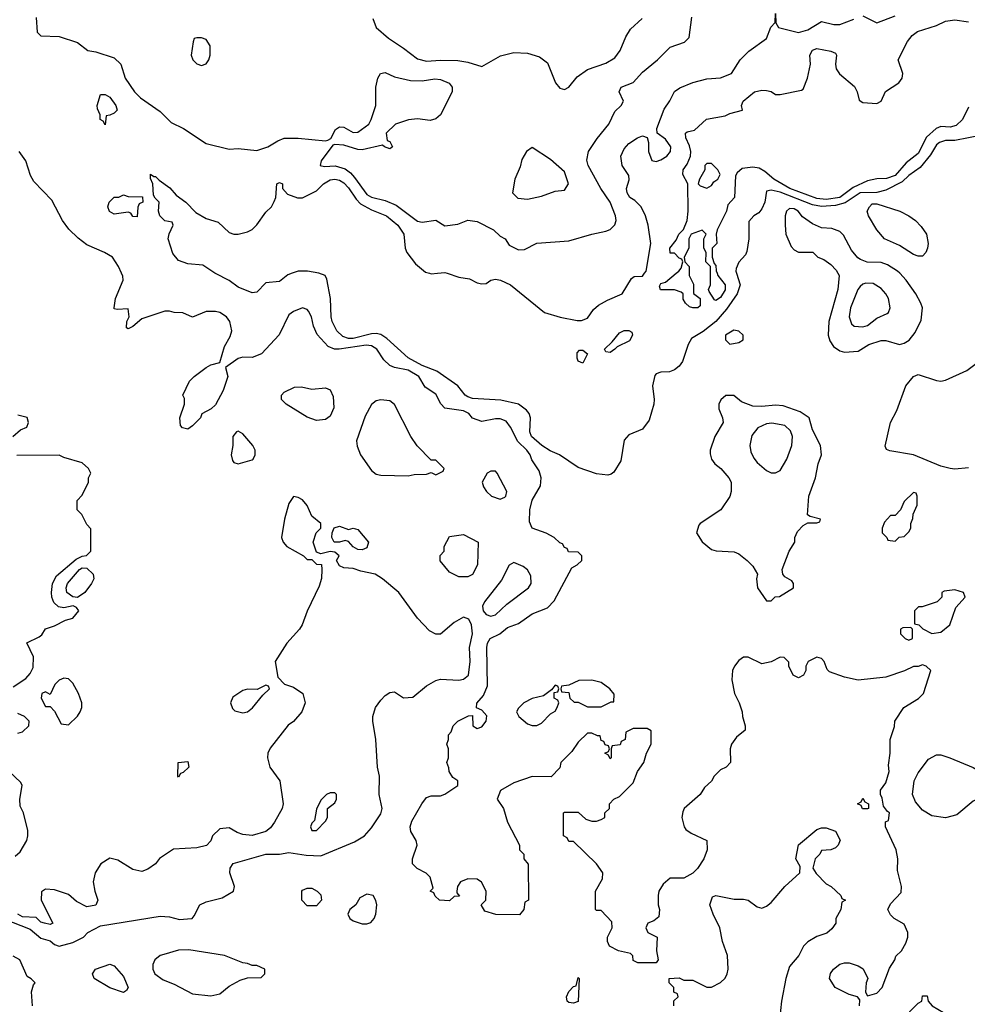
# Model space of a CAD drawing. Header units: inches. Extents: x 2380053 to 2584298, y 380219 to 546618.
# Tile 194 of 256: x 2455398 to 2459525, y 476817 to 481104. Entities that reach past the tile are written whole.
import ezdxf

# ---------------------------------------------------------------- set-up
doc = ezdxf.new("R2010")
doc.units = ezdxf.units.IN
doc.header["$MEASUREMENT"] = 0
doc.layers.add('C4457', color=7, linetype='Continuous')
doc.layers.add('C4458', color=7, linetype='Continuous')

msp = doc.modelspace()

# ---------------------------------------------------------------- linework, layer by layer
at = {"layer": 'C4457', "color": 2}
for points, elevation in [([(2459055.3, 476810), (2459056.4, 476836.4), (2459046, 476850), (2459010, 476859), (2458948.7, 476890), (2458924, 476930), (2458929.3, 476950.7), (2458942, 476970), (2458970, 476991.3), (2458990, 476998), (2459010, 476998), (2459050, 476984.7), (2459071.1, 476971.1), (2459091.3, 476930), (2459084.7, 476910), (2459082, 476870), (2459090, 476854), (2459130, 476866), (2459154, 476890), (2459185.6, 476974.4), (2459208.7, 477010), (2459214, 477026), (2459238, 477050), (2459256.4, 477083.6), (2459266, 477110), (2459266, 477130), (2459250, 477166), (2459206, 477190), (2459190, 477206), (2459178, 477230), (2459190, 477254), (2459236.4, 477303.6), (2459238, 477330), (2459220.2, 477400.2), (2459222, 477450), (2459215.3, 477490), (2459168, 477590), (2459168.4, 477611.6), (2459182, 477618), (2459186, 477650), (2459176.4, 477656.4), (2459160.4, 477680.4), (2459154.6, 477714.6), (2459146, 477730), (2459146, 477750), (2459170, 477782), (2459184, 477830), (2459181.2, 477858.8), (2459188.7, 477910), (2459188.7, 477970), (2459207.3, 478027.3), (2459208.7, 478050), (2459248, 478110), (2459311.9, 478148.1), (2459333.2, 478170), (2459366, 478270), (2459346, 478290), (2459330, 478295.3), (2459310, 478288), (2459290, 478288), (2459251.1, 478268.9), (2459170, 478242), (2459050, 478228.7), (2458990, 478242), (2458924.7, 478264.7), (2458914.6, 478274.6), (2458902, 478310), (2458890, 478322), (2458870, 478328.7), (2458832, 478310), (2458822, 478290), (2458822, 478270), (2458811.3, 478250), (2458790, 478238), (2458766, 478250), (2458748, 478290), (2458747.3, 478307.3), (2458727.3, 478327.3), (2458710, 478328), (2458671.1, 478308.9), (2458630, 478299), (2458570, 478329), (2458550, 478329), (2458530, 478314), (2458510.8, 478290), (2458502.8, 478270), (2458498.8, 478230), (2458511, 478170), (2458531.3, 478130), (2458544.7, 478090), (2458546, 478070), (2458558, 478030), (2458558, 478010), (2458519.9, 477980.1), (2458497.3, 477950), (2458491.3, 477930), (2458494, 477870), (2458474, 477850), (2458450, 477838), (2458422, 477810), (2458410, 477788), (2458379.6, 477760.4), (2458362, 477730), (2458292, 477670), (2458285.4, 477654.6), (2458281, 477630), (2458291, 477590), (2458298.8, 477578.8), (2458322, 477562), (2458390.7, 477530.7), (2458391.3, 477490), (2458378, 477450), (2458350, 477408), (2458330, 477388), (2458290, 477366), (2458230, 477366), (2458199.6, 477340.4), (2458182, 477310), (2458178, 477290), (2458178, 477250), (2458184.7, 477230), (2458182, 477198), (2458159.8, 477180.2), (2458134, 477170), (2458124.7, 477150), (2458134, 477130), (2458174, 477110), (2458171.3, 477050), (2458178, 477010), (2458170, 476998), (2458090, 476998), (2458070, 477008), (2458068, 477028), (2458058, 477038), (2458006, 477050), (2457966, 477070), (2457958, 477090), (2457958, 477110), (2457978, 477150), (2457976.4, 477176.4), (2457930, 477226), (2457910, 477226), (2457906, 477230), (2457906, 477310), (2457936.4, 477363.6), (2457938, 477390), (2457910, 477428), (2457810, 477526), (2457790, 477526), (2457782, 477542), (2457766, 477550), (2457766, 477650), (2457770, 477654), (2457830, 477654), (2457863.6, 477623.6), (2457890, 477614), (2457910, 477614), (2457930, 477622), (2457946, 477630), (2457946, 477650), (2457966, 477670), (2457966, 477690), (2457986, 477710), (2458010, 477722), (2458070, 477782), (2458088, 477830), (2458115.3, 477870), (2458128, 477910), (2458148, 477950), (2458147.3, 478007.3), (2458130, 478018), (2458070, 478018), (2458038, 478002), (2458034, 477970), (2458018, 477962), (2458012.7, 477947.3), (2457978, 477942), (2457974, 477930), (2457974, 477890), (2457970, 477886), (2457962, 477902), (2457946, 477910), (2457962, 477918), (2457966, 477930), (2457962, 477942), (2457947.3, 477947.3), (2457942, 477962), (2457930, 477966), (2457926, 477986), (2457914, 477986), (2457890, 477998), (2457870, 477998), (2457830, 477958), (2457802, 477918), (2457754, 477870), (2457750, 477846), (2457712.7, 477807.3), (2457630, 477808.7), (2457550, 477782), (2457491.6, 477748.4), (2457478, 477710), (2457504.7, 477670), (2457522, 477610), (2457574, 477510), (2457574, 477490), (2457594, 477470), (2457594, 477450), (2457612.7, 477427.3), (2457614, 477270), (2457598, 477262), (2457594, 477230), (2457574, 477206), (2457471.6, 477208.4), (2457423.1, 477223.1), (2457408, 477250), (2457428, 477270), (2457428.7, 477310), (2457408.9, 477348.9), (2457390, 477362), (2457350, 477362.7), (2457318, 477350), (2457304.7, 477330), (2457302, 477310), (2457302, 477302), (2457312.7, 477287.3), (2457290, 477286), (2457270, 477268), (2457226, 477270), (2457207.3, 477287.3), (2457202, 477302), (2457186, 477310), (2457198, 477322), (2457186, 477370), (2457168.4, 477388.4), (2457128.4, 477408.4), (2457108.4, 477428.4), (2457108, 477450), (2457129, 477510), (2457125.2, 477530), (2457101.2, 477570), (2457099, 477590), (2457105.6, 477614.4), (2457148.7, 477690), (2457170, 477718), (2457190, 477724.7), (2457230, 477724.7), (2457250, 477731.3), (2457306, 477770), (2457306, 477790), (2457284, 477804), (2457268, 477830), (2457267.3, 477847.3), (2457258, 477870), (2457266, 477890), (2457266, 477930), (2457258, 477950), (2457266, 477970), (2457266, 477990), (2457276.4, 478003.6), (2457286, 478030), (2457306, 478050), (2457352.7, 478072.7), (2457370, 478074), (2457372, 478030), (2457390, 478018), (2457410, 478024.7), (2457428.7, 478050), (2457432.9, 478072.9), (2457410, 478098), (2457388, 478108), (2457388.4, 478128.4), (2457418.4, 478161.6), (2457435.6, 478204.4), (2457431.8, 478370), (2457435.1, 478390), (2457446.6, 478410), (2457489.4, 478430.6), (2457522.5, 478457.5), (2457570, 478474.8), (2457630, 478517.3), (2457696, 478544), (2457725.6, 478574.4), (2457802, 478718), (2457826, 478730), (2457846, 478750), (2457846, 478770), (2457830, 478786), (2457787.3, 478787.3), (2457782, 478802), (2457770, 478806), (2457762, 478822), (2457750, 478826), (2457726, 478850), (2457690, 478868.7), (2457629.2, 478890), (2457618, 478918), (2457619.3, 478970), (2457630, 479012), (2457665.6, 479074.4), (2457669.3, 479110), (2457659.6, 479139.6), (2457628.2, 479188.2), (2457620.7, 479210), (2457606.6, 479230), (2457567.9, 479267.9), (2457535.1, 479330), (2457515.8, 479355.8), (2457490, 479367), (2457470, 479367), (2457410, 479354), (2457370, 479369), (2457354, 479390), (2457330, 479400.7), (2457250, 479412.7), (2457231.6, 479431.6), (2457210, 479473.2), (2457163.6, 479503.6), (2457135.6, 479550), (2457090, 479578), (2457030, 479589.2), (2457010, 479599), (2456983.9, 479623.9), (2456952.7, 479670), (2456930, 479683.6), (2456906.5, 479686.5), (2456789.5, 479669.5), (2456769.5, 479669.5), (2456740.7, 479680.7), (2456693.8, 479733.8), (2456678, 479770), (2456669.2, 479810), (2456655.5, 479835.5), (2456650, 479842), (2456630, 479849), (2456590, 479834), (2456570, 479819), (2456528.2, 479731.8), (2456450.6, 479649.4), (2456410, 479634), (2456370, 479635.3), (2456350, 479628.7), (2456294, 479590), (2456304.7, 479550), (2456284.7, 479490), (2456250, 479428), (2456232, 479410), (2456191.3, 479388.7), (2456184.7, 479370), (2456150, 479335.3), (2456130, 479322), (2456107.3, 479327.3), (2456098, 479338), (2456095.3, 479370), (2456115.3, 479430), (2456115.3, 479455.3), (2456108, 479470), (2456138, 479530), (2456158, 479550), (2456209.5, 479590.5), (2456230, 479601), (2456268.9, 479611.1), (2456290, 479682), (2456314.5, 479725.5), (2456321.2, 479750), (2456313.2, 479790), (2456299, 479810), (2456270, 479829), (2456250, 479833.2), (2456210, 479833.2), (2456150, 479809), (2456108.4, 479828.4), (2456070, 479828.7), (2456050, 479835.3), (2456030, 479835.3), (2455930, 479802), (2455890, 479768), (2455870, 479758), (2455863.1, 479763.1), (2455865.2, 479790), (2455874, 479810), (2455870, 479846), (2455822, 479842), (2455810, 479846), (2455809.3, 479849.3), (2455815.1, 479890), (2455848, 479970), (2455847.3, 479987.3), (2455841.6, 480000)], 38), ([(2456584.6, 480000), (2456566.4, 479993.6), (2456530, 479964), (2456470, 479958), (2456430, 479918), (2456410, 479915.3), (2456350, 479939.3), (2456310, 479969), (2456250, 479999), (2456248.5, 480000)], 34), ([(2458520.1, 480000), (2458534.9, 479950), (2458522, 479910), (2458476, 479844), (2458430.1, 479789.9), (2458373.9, 479746.1), (2458324.1, 479715.9), (2458309, 479690), (2458284.6, 479615.4), (2458270, 479595.1), (2458250, 479579.5), (2458228.3, 479571.7), (2458190, 479569.5), (2458170, 479562.7), (2458164.6, 479555.4), (2458153.7, 479510), (2458160.9, 479450), (2458158.9, 479430), (2458139.7, 479360.3), (2458110, 479322), (2458050, 479296), (2458030, 479273.2), (2458016.1, 479183.9), (2457985.2, 479134.8), (2457974.4, 479125.6), (2457958.5, 479121.5), (2457910, 479126.6), (2457830, 479155.1), (2457749.2, 479210), (2457707.5, 479227.5), (2457672, 479250), (2457626.6, 479290), (2457618.9, 479310), (2457622, 479370), (2457616.9, 479390), (2457604.6, 479404.6), (2457570, 479429.6), (2457492.8, 479447.2), (2457370, 479454.7), (2457350, 479462.4), (2457338, 479470), (2457306.6, 479510), (2457214.5, 479574.5), (2457150, 479598.7), (2457090, 479632.4), (2456996.4, 479716.4), (2456970, 479733), (2456950, 479738), (2456930, 479735.8), (2456850, 479715.6), (2456830, 479716), (2456805, 479725), (2456778.7, 479750), (2456758.9, 479790), (2456754.3, 479810), (2456751.5, 479890), (2456735.1, 479975.1), (2456728, 479990), (2456700.6, 480000)], 34), ([(2457181.9, 480000), (2457190, 479997.4), (2457217.3, 480000)], 34), ([(2457259.3, 480000), (2457310, 479983.1), (2457356.1, 479976.1), (2457390, 479958.8), (2457410, 479954.8), (2457430, 479956), (2457450, 479970.8), (2457470, 479974), (2457492, 479970), (2457534.8, 479950), (2457684, 479830), (2457751.4, 479808.6), (2457825.6, 479794.4), (2457845.2, 479794.8), (2457870, 479804.7), (2457897.2, 479842.8), (2457919, 479861), (2457957.2, 479882.8), (2458022, 479910), (2458062, 479978), (2458074, 479986), (2458110, 479987.7), (2458118.8, 480000)], 34), ([(2458314, 480000), (2458314, 479990), (2458332, 479952), (2458332, 479912), (2458362, 479890), (2458362, 479858), (2458351, 479849), (2458329, 479849), (2458314.6, 479854.6), (2458298, 479870), (2458288, 479888), (2458288, 479910), (2458278, 479918), (2458250, 479928), (2458188.7, 479928.7), (2458184.7, 479944.7), (2458190, 479956), (2458210, 479962), (2458256.4, 480000)], 30), ([(2458434.7, 480000), (2458438, 479990), (2458470.4, 479950), (2458470, 479928.7), (2458450, 479895.3), (2458430, 479882), (2458424, 479884), (2458400.4, 479920.4), (2458398, 479930), (2458406, 479950), (2458406, 480000)], 30), ([(2458961.3, 480000), (2458966.8, 479990), (2458960.5, 479930), (2458921.6, 479790), (2458919.1, 479730), (2458925.8, 479705.8), (2458942, 479682), (2458970, 479662.8), (2458990, 479657.3), (2459050, 479661), (2459095.3, 479690), (2459150, 479707.3), (2459170, 479707.7), (2459230, 479690.6), (2459250, 479695.5), (2459271.2, 479708.8), (2459297.7, 479742.3), (2459323.8, 479796.2), (2459329.5, 479849.5), (2459322.7, 479870), (2459301.2, 479910), (2459258, 479970), (2459230.4, 480000)], 38), ([(2459530, 479153.2), (2459470, 479147), (2459449.6, 479149.6), (2459410, 479160.9), (2459290, 479209.6), (2459186.6, 479226.6), (2459173.2, 479233.2), (2459167, 479247), (2459189.8, 479350.2), (2459218, 479402), (2459257.6, 479510), (2459290, 479550.8), (2459310, 479558.8), (2459390, 479533.4), (2459410, 479530.7), (2459430, 479534), (2459522.7, 479577.3), (2459580.2, 479619.8)], 34), ([(2455368, 479290), (2455402, 479318), (2455428.7, 479330), (2455437, 479350), (2455430, 479372.7), (2455390, 479382)], 42), ([(2455370, 478198.8), (2455424.7, 478235.3), (2455443.1, 478256.9), (2455456.4, 478283.6), (2455458, 478330), (2455428.7, 478391.3), (2455483.1, 478416.9), (2455494.6, 478425.4), (2455510, 478452), (2455550, 478464.7), (2455598, 478490), (2455630, 478498), (2455655.1, 478530), (2455644.9, 478544.9), (2455631.5, 478551.5), (2455590, 478542.9), (2455567.6, 478547.6), (2455546.6, 478566.6), (2455538, 478590), (2455536.9, 478610), (2455541.2, 478650), (2455558, 478682), (2455644.2, 478755.8), (2455670, 478768.4), (2455688.9, 478771.1), (2455708, 478790), (2455707.3, 478887.3), (2455690, 478906), (2455668, 478950), (2455648, 478970), (2455648, 479010), (2455670, 479034), (2455698, 479090), (2455698, 479110), (2455708, 479130), (2455698, 479150), (2455670, 479175.3), (2455590, 479198), (2455570, 479208), (2455386, 479206)], 42), ([(2455329.3, 477189.3), (2455443.8, 477143.8), (2455490, 477104.9), (2455530, 477093.4), (2455550, 477078), (2455570, 477070.6), (2455630, 477086), (2455675.3, 477110), (2455695.3, 477130), (2455750, 477158.8), (2456010, 477201), (2456050, 477198), (2456093.6, 477186.4), (2456146, 477190), (2456148.9, 477191.1), (2456158, 477202), (2456182, 477250), (2456210, 477262.8), (2456279.5, 477280.5), (2456328.7, 477310), (2456334, 477330), (2456313.2, 477390), (2456314, 477410), (2456328, 477430), (2456470, 477470.8), (2456530, 477470.8), (2456570, 477477.3), (2456646.2, 477466.2), (2456710, 477463.1), (2456856.1, 477523.9), (2456899, 477550), (2456930, 477584.7), (2456970, 477646), (2456976, 477670), (2456962.7, 477730), (2456965.2, 477810), (2456956, 477850), (2456949.2, 477970), (2456935.3, 478050), (2456935.3, 478070), (2456948, 478110), (2456970, 478142), (2456990, 478162), (2457010, 478174), (2457030, 478178), (2457070, 478151.3), (2457110, 478154.8), (2457170, 478204), (2457210, 478227.3), (2457230, 478233.4), (2457310, 478228.2), (2457330, 478233.4), (2457352, 478250), (2457359.5, 478310), (2457357, 478370), (2457369.4, 478430), (2457366, 478470), (2457353.8, 478493.8), (2457330, 478502.7), (2457290, 478479.3), (2457230, 478428.7), (2457210, 478428), (2457183.1, 478443.1), (2457130, 478498), (2457048.7, 478610), (2456978, 478670), (2456946, 478690), (2456883.1, 478703.1), (2456850, 478715.3), (2456810, 478718), (2456790, 478726), (2456778, 478750), (2456789, 478770), (2456770, 478785.2), (2456750, 478789), (2456710, 478778), (2456690, 478786), (2456675.3, 478830), (2456688.7, 478870), (2456708.7, 478890), (2456708.7, 478910), (2456670, 478942), (2456650, 478989), (2456630, 479013.2), (2456610, 479024), (2456590, 479028), (2456570, 478998), (2456550.8, 478930), (2456538.8, 478850), (2456544.7, 478830), (2456562, 478810), (2456634, 478770), (2456650, 478754), (2456670, 478754), (2456690, 478734), (2456712.7, 478732.7), (2456714, 478710), (2456711.6, 478671.6), (2456702, 478638), (2456650, 478528.7), (2456627.7, 478470), (2456616.3, 478450), (2456562, 478390), (2456511, 478310), (2456522, 478242), (2456551.1, 478211.1), (2456590, 478198), (2456630.7, 478170.7), (2456641, 478130), (2456626, 478090), (2456590, 478049), (2456567.5, 478032.5), (2456488.1, 477931.9), (2456478.8, 477910), (2456477.3, 477890), (2456486.8, 477850), (2456530.7, 477790), (2456546, 477690), (2456541, 477670), (2456507.3, 477610), (2456490, 477585.2), (2456470, 477569.2), (2456410, 477552.7), (2456370, 477556), (2456344.5, 477564.5), (2456310, 477585.2), (2456270, 477581.2), (2456238, 477550), (2456230.9, 477529.1), (2456210.9, 477509.1), (2456170, 477499), (2456067.1, 477492.9), (2456007.5, 477452.5), (2455990, 477428.7), (2455955.3, 477404.7), (2455930, 477395.3), (2455890, 477404), (2455824.7, 477444.7), (2455790, 477454), (2455750.9, 477429.1), (2455726, 477390), (2455718, 477350), (2455724.7, 477310), (2455738, 477270), (2455730, 477248), (2455690, 477242), (2455644.7, 477264.7), (2455610, 477295.3), (2455550, 477315.3), (2455510, 477318), (2455492.7, 477307.3), (2455492, 477270), (2455542, 477170), (2455530, 477164), (2455506, 477170), (2455490, 477175.3), (2455470, 477195.3), (2455410, 477198.4), (2455390, 477209.4)], 42), ([(2455390, 477997.1), (2455410, 478003), (2455437.2, 478030), (2455439, 478050), (2455419, 478070), (2455390, 478083.7)], 42), ([(2455377.6, 477462.4), (2455399.5, 477480.5), (2455429.2, 477530), (2455434, 477550), (2455433.6, 477573.6), (2455414, 477650), (2455400.2, 477680.2), (2455399, 477710), (2455409.2, 477770), (2455403.2, 477783.2), (2455350, 477832.7)], 42), ([(2458246, 476810), (2458247.3, 476832.7), (2458266, 476850), (2458262, 476862), (2458246, 476870), (2458246, 476890), (2458226, 476910), (2458226, 476930), (2458270, 476932), (2458290, 476922), (2458330, 476922), (2458390, 476892), (2458410, 476891.3), (2458450, 476911.3), (2458470, 476931.3), (2458479.3, 476950), (2458482.7, 476970), (2458480.7, 477030), (2458458, 477090), (2458446.6, 477150), (2458417.2, 477210), (2458404, 477250), (2458415.3, 477284.7), (2458429.1, 477290.9), (2458510, 477274.8), (2458550, 477274.8), (2458570.5, 477270.5), (2458610, 477241), (2458630, 477236), (2458650, 477244), (2458670, 477260.7), (2458729.7, 477330.3), (2458795.3, 477390), (2458796.4, 477416.4), (2458778, 477450), (2458789, 477511), (2458870, 477578), (2458890, 477584.7), (2458910, 477584.7), (2458950.9, 477570.9), (2458971.1, 477531.1), (2458962, 477510), (2458950, 477498), (2458931, 477489), (2458890, 477486), (2458882, 477470), (2458862, 477450), (2458852, 477410), (2458867.1, 477387.1), (2458910, 477342), (2458932, 477330), (2458974, 477290), (2458978, 477278), (2458994, 477270), (2458978, 477262), (2458974, 477230), (2458952, 477190), (2458952, 477170), (2458934.4, 477145.6), (2458913.4, 477126.6), (2458870, 477112.7), (2458830, 477089.3), (2458810.7, 477070), (2458790.4, 477029.6), (2458750, 476982), (2458734, 476930), (2458714.8, 476830), (2458707.3, 476750)], 38), ([(2455453.2, 476810), (2455449.1, 476870.9), (2455458, 476902), (2455466, 476910), (2455448.4, 476928.4), (2455430, 476938), (2455398, 477010), (2455370, 477026)], 42)]:
    msp.add_lwpolyline(points, dxfattribs=dict(at, elevation=elevation))
for points, elevation in [([(2459083.4, 479956.6), (2459070, 479952.7), (2459058, 479942), (2459048.2, 479930), (2459016.4, 479850), (2459010.6, 479810), (2459020.5, 479780.5), (2459032, 479770), (2459070, 479766.4), (2459090, 479773.4), (2459130, 479804), (2459175.1, 479824.9), (2459182, 479830), (2459189, 479850), (2459181.2, 479890), (2459169.2, 479910), (2459150, 479933.2), (2459115.1, 479955.1)], 42), ([(2457970, 479655.3), (2457950, 479658), (2457944, 479670), (2457978.6, 479701.4), (2458010, 479741), (2458030, 479751), (2458050.7, 479750.7), (2458063.6, 479743.6), (2458066, 479730), (2458053.4, 479706.6), (2457999.8, 479680.2), (2457990, 479669)], 30), ([(2458507.5, 479752.5), (2458472, 479730), (2458472, 479710), (2458490, 479692), (2458530, 479698), (2458548, 479710), (2458548, 479730), (2458530, 479748)], 38), ([(2457850, 479609), (2457830, 479618), (2457825.2, 479630), (2457825.6, 479654.4), (2457835.3, 479664.7), (2457850, 479666), (2457870.8, 479650)], 30), ([(2456670, 479496), (2456730, 479502), (2456750, 479492), (2456763.6, 479463.6), (2456765.4, 479414.6), (2456750, 479378), (2456730, 479364), (2456690, 479359), (2456650, 479374), (2456558, 479430), (2456538, 479450), (2456538, 479470), (2456550, 479482), (2456595.3, 479504.7), (2456625.4, 479505.4)], 38), ([(2458507.3, 479467.3), (2458472.7, 479467.3), (2458451.6, 479448.4), (2458442, 479430), (2458442, 479410), (2458458, 479370), (2458461, 479350), (2458424.7, 479290), (2458404.7, 479230), (2458405.4, 479214.6), (2458411.3, 479190), (2458424.7, 479170), (2458451.3, 479150), (2458486, 479110), (2458496, 479090), (2458496, 479050), (2458490, 479028), (2458451, 478970), (2458362, 478910), (2458356, 478904), (2458346, 478870), (2458370, 478831.3), (2458410, 478798), (2458430.9, 478790.9), (2458510, 478786.8), (2458530, 478778.8), (2458566, 478750), (2458590, 478724.7), (2458611.3, 478690), (2458606.8, 478670), (2458611.3, 478630), (2458650, 478574), (2458670, 478574), (2458688.4, 478591.6), (2458707.3, 478592.7), (2458768, 478630), (2458768, 478650), (2458760.4, 478660.4), (2458730, 478678), (2458722, 478690), (2458719, 478710), (2458749.2, 478790), (2458773.2, 478830), (2458774, 478850), (2458784.7, 478875.3), (2458810, 478902), (2458830, 478914), (2458870, 478914), (2458882, 478918), (2458886, 478930), (2458840.4, 478940.4), (2458828.7, 478948.7), (2458834, 479030), (2458864, 479110), (2458875.3, 479170), (2458889, 479210), (2458885.2, 479250), (2458850, 479318), (2458835.3, 479370), (2458796.6, 479396.6), (2458722.7, 479422.7), (2458690, 479426), (2458630, 479419.6), (2458590, 479422), (2458540.9, 479440.9)], 38), ([(2456970, 479449), (2456950, 479444), (2456930.6, 479429.4), (2456902, 479378), (2456864, 479270), (2456867.5, 479247.5), (2456882.8, 479210), (2456930, 479141), (2456950, 479126), (2456970, 479121), (2457090, 479118), (2457116.4, 479123.6), (2457170, 479124.7), (2457190, 479132), (2457210, 479122), (2457242, 479138), (2457246, 479150), (2457210, 479186), (2457190, 479186), (2457128.9, 479248.9), (2457102, 479290), (2457030, 479428.7), (2457010, 479444)], 42), ([(2458673.2, 479346.8), (2458650, 479344.5), (2458612.5, 479327.5), (2458586.6, 479293.4), (2458577.3, 479250), (2458582.5, 479222.5), (2458595.2, 479195.2), (2458610, 479176), (2458650, 479141), (2458670, 479131), (2458690, 479131), (2458710, 479142), (2458739.3, 479190), (2458760.9, 479250), (2458763.6, 479290), (2458754.1, 479314.1), (2458730, 479336.9)], 42), ([(2456350, 479312.3), (2456342, 479310), (2456326.8, 479290), (2456326, 479250), (2456319.1, 479210), (2456324.4, 479184.4), (2456330, 479176), (2456350, 479170.8), (2456410, 479187.3), (2456415.3, 479190), (2456424, 479210), (2456424, 479230), (2456413.2, 479250), (2456370, 479301.2)], 42), ([(2457470, 479138), (2457450, 479138), (2457434, 479130), (2457412, 479090), (2457418, 479070), (2457431.3, 479050), (2457452, 479030), (2457490, 479016), (2457510, 479024.7), (2457515.3, 479030), (2457519, 479050), (2457478, 479130)], 42), ([(2459290, 479046), (2459250, 479006), (2459234, 478970), (2459210, 478946), (2459190, 478946), (2459163.6, 478916.4), (2459154, 478890), (2459154, 478870), (2459174, 478850), (2459178, 478838), (2459210, 478834), (2459228.4, 478851.6), (2459250, 478854), (2459270, 478874), (2459278, 478890), (2459278, 478910), (2459287.3, 478932.7), (2459288.4, 478951.6), (2459306, 478990), (2459306, 479030), (2459302, 479042)], 38), ([(2456830, 478884.9), (2456850, 478890.4), (2456870, 478883.8), (2456916.3, 478830), (2456910, 478805.2), (2456890, 478796), (2456870, 478798), (2456850, 478809.5), (2456830, 478832.7), (2456815.9, 478835.9), (2456791.2, 478828.8), (2456767.8, 478830), (2456756.9, 478850), (2456758.5, 478870), (2456768, 478892), (2456790, 478898.7)], 38), ([(2457310, 478678), (2457270, 478698), (2457228.4, 478748.4), (2457228.4, 478771.6), (2457246, 478790), (2457246, 478810), (2457270, 478854), (2457330, 478862), (2457394, 478830), (2457392, 478730), (2457370, 478688), (2457350, 478678)], 38), ([(2457550, 478741.2), (2457530, 478729), (2457496.5, 478663.5), (2457422, 478570), (2457413.4, 478550), (2457416.3, 478530), (2457430, 478514), (2457450, 478506.7), (2457470, 478513), (2457520.1, 478559.9), (2457613.2, 478630), (2457625.2, 478650), (2457623.2, 478683.2), (2457610, 478708.7), (2457590, 478724)], 42), ([(2455650, 478588.9), (2455630, 478591.6), (2455603.7, 478610), (2455599.7, 478630), (2455605.7, 478650), (2455658.7, 478710), (2455670, 478716.9), (2455690, 478716.1), (2455718.3, 478690), (2455720.9, 478670), (2455711.1, 478648.9), (2455681.3, 478610)], 38), ([(2459470, 478622), (2459423.6, 478616.4), (2459414, 478610), (2459414, 478590), (2459394, 478570), (2459328, 478548), (2459312, 478548), (2459294, 478530), (2459294, 478474), (2459314, 478470), (2459331.6, 478451.6), (2459370, 478432), (2459410, 478438), (2459448.7, 478470), (2459474.6, 478545.4), (2459515.3, 478590), (2459508, 478610)], 38), ([(2459278, 478458), (2459243.6, 478456.4), (2459234, 478450), (2459234, 478430), (2459254, 478410), (2459270, 478402), (2459286, 478410), (2459286, 478450)], 38), ([(2455590, 478237.2), (2455570, 478228.7), (2455551.3, 478210), (2455530, 478166), (2455510, 478178), (2455494, 478170), (2455492, 478150), (2455510, 478114), (2455530, 478114), (2455550, 478094), (2455578, 478038), (2455610, 478034), (2455650, 478072), (2455662, 478090), (2455668.7, 478110), (2455668.7, 478130), (2455654, 478170), (2455630, 478215.3), (2455610, 478234)], 42), ([(2457890, 478228.7), (2457832.7, 478227.3), (2457790, 478206), (2457758, 478202), (2457754, 478190), (2457758, 478178), (2457790, 478174), (2457794, 478150), (2457812.7, 478132.7), (2457830, 478132), (2457870, 478112), (2457930, 478112), (2457950, 478122), (2457974, 478134), (2457986, 478134), (2457987.3, 478167.3), (2457968, 478190), (2457930, 478218)], 38), ([(2456470, 478206), (2456432, 478188), (2456390, 478189), (2456370, 478184), (2456325.5, 478154.5), (2456316, 478130), (2456324.5, 478104.5), (2456335.3, 478095.3), (2456370, 478086.8), (2456390, 478091), (2456412.1, 478107.9), (2456456.4, 478163.6), (2456486, 478190), (2456482, 478202)], 42), ([(2457730, 478206), (2457714, 478186), (2457679.6, 478160.4), (2457630, 478148.7), (2457594, 478130), (2457570, 478106), (2457562, 478090), (2457572, 478070), (2457610, 478038), (2457630, 478031.3), (2457650, 478031.3), (2457670, 478041), (2457710, 478082), (2457730, 478094), (2457738, 478110), (2457746, 478130), (2457742, 478142), (2457726, 478150), (2457726, 478174), (2457742, 478178), (2457746, 478190), (2457742, 478202)], 38), ([(2459430, 477629.4), (2459370, 477638), (2459330, 477662.7), (2459298.9, 477698.9), (2459286, 477730), (2459292.7, 477790), (2459310, 477824.7), (2459355.5, 477884.5), (2459390, 477902.8), (2459410, 477902.8), (2459449.1, 477890.9), (2459550, 477848.4), (2459579.1, 477830), (2459622, 477790), (2459638.8, 477770), (2459646, 477750), (2459630, 477737.2), (2459550, 477700.9), (2459478.4, 477641.6)], 34), ([(2456090, 477806), (2456086, 477810), (2456088, 477870), (2456130, 477874), (2456134, 477850), (2456110, 477826), (2456098, 477822)], 38), ([(2456770, 477738), (2456750, 477738), (2456734, 477730), (2456710, 477706), (2456690, 477666), (2456682, 477618), (2456670, 477606), (2456664.7, 477590), (2456670, 477574), (2456690, 477574), (2456730, 477614), (2456738, 477630), (2456738, 477670), (2456770, 477694), (2456778, 477710), (2456778, 477730)], 46), ([(2459090, 477668), (2459068.4, 477668.4), (2459062, 477682), (2459046, 477690), (2459062, 477698), (2459070, 477714), (2459078, 477698), (2459094, 477690), (2459094, 477670)], 38), ([(2456650, 477246), (2456626, 477270), (2456626, 477310), (2456630, 477314), (2456650, 477322), (2456670, 477322), (2456694, 477310), (2456710, 477294), (2456712, 477270), (2456690, 477246)], 38), ([(2456910, 477297.2), (2456879.8, 477280.2), (2456862, 477250), (2456836, 477230), (2456827.3, 477210), (2456836, 477190), (2456850, 477180.7), (2456890, 477167.3), (2456910, 477167.3), (2456926.6, 477173.4), (2456941.2, 477190), (2456949.3, 477210), (2456952.7, 477250), (2456949.1, 477269.1), (2456938, 477290)], 42), ([(2456134.2, 477054.2), (2456090, 477052.3), (2456025.8, 477034.2), (2456010, 477029), (2455986, 477010), (2455978, 476990), (2455978, 476970), (2455986, 476950), (2456023.4, 476923.4), (2456070, 476904.9), (2456150, 476863), (2456230, 476853.4), (2456270, 476862.8), (2456310, 476896), (2456358, 476922), (2456390, 476932), (2456450, 476934), (2456466, 476950), (2456466, 476970), (2456430, 476986), (2456410, 476986), (2456390, 476995.3), (2456370, 476998), (2456290, 477029.2)], 42), ([(2455850, 476868.7), (2455790, 476889.3), (2455722, 476930), (2455715.3, 476950), (2455728, 476970), (2455790, 476991), (2455810, 476984.7), (2455850, 476938), (2455871, 476890), (2455863.6, 476876.4)], 38), ([(2457810, 476821.2), (2457790, 476825.2), (2457782, 476830), (2457779, 476850), (2457790, 476872), (2457810, 476894), (2457822, 476898), (2457830, 476934), (2457834, 476930), (2457830, 476828.7)], 38), ([(2459370, 476642.7), (2459353.4, 476653.4), (2459330, 476680.9), (2459310, 476692.7), (2459263.1, 476703.1), (2459258, 476710), (2459274.6, 476785.4), (2459310, 476822), (2459326, 476830), (2459330, 476854), (2459350, 476854), (2459354, 476830), (2459372, 476810), (2459446.2, 476766.2), (2459463.8, 476730), (2459465.5, 476710), (2459456.3, 476690), (2459434, 476670), (2459390, 476645.1)], 34)]:
    msp.add_lwpolyline(points, close=True, dxfattribs=dict(at, elevation=elevation))
at = {"layer": 'C4458', "color": 2}
for points, elevation in [([(2455470, 481114), (2455474, 481050), (2455490, 481034), (2455570, 481031.3), (2455650, 481004.7), (2455694, 480970), (2455730, 480964.7), (2455810, 480938), (2455838, 480910), (2455858, 480850), (2455898, 480790), (2455923.5, 480763.5), (2456010, 480704.7), (2456056.9, 480656.9), (2456110.9, 480630.9), (2456210, 480564.7), (2456310, 480541), (2456350, 480542.8), (2456430, 480534.8), (2456478, 480550), (2456522.5, 480577.5), (2456550, 480588), (2456611.3, 480588.7), (2456730, 480577.3), (2456740.2, 480579.8), (2456752.9, 480587.1), (2456773.3, 480626.7), (2456790, 480638), (2456810, 480636.3), (2456850, 480613.4), (2456870, 480614), (2456918, 480650), (2456928.7, 480670), (2456948.7, 480730), (2456948.7, 480810), (2456957.2, 480850), (2456969.3, 480870.7), (2456990, 480874.8), (2457030, 480854.8), (2457099.3, 480839.3), (2457150, 480837.6), (2457206.2, 480846.2), (2457230, 480843.8), (2457268.2, 480828.2), (2457280.7, 480810), (2457280.7, 480790), (2457230.7, 480690), (2457210, 480672.7), (2457185.6, 480665.6), (2457130, 480672.3), (2457091.1, 480668.9), (2457034, 480650), (2456994, 480610), (2456998, 480578), (2457010, 480574), (2457022, 480550), (2457010, 480542), (2456986, 480550), (2456978, 480558), (2456890, 480537), (2456870, 480538.4), (2456810, 480557.6), (2456770, 480561.2), (2456762, 480558), (2456711, 480490), (2456706.8, 480470), (2456724.9, 480464.9), (2456771.7, 480468.3), (2456814.9, 480454.9), (2456838, 480438), (2456856.7, 480416.7), (2456910, 480343.7), (2456930, 480332.2), (2456990, 480317.6), (2457036.9, 480296.9), (2457130, 480227.3), (2457150, 480222.8), (2457210, 480231), (2457250, 480206), (2457305.6, 480214.4), (2457350, 480231), (2457390, 480226), (2457462, 480190), (2457490, 480162), (2457512, 480150), (2457530, 480122), (2457570, 480102), (2457596.4, 480103.6), (2457650, 480131), (2457790, 480141), (2457890, 480171), (2457950, 480182.8), (2457970, 480191), (2457989.4, 480210.6), (2457995.1, 480230), (2457992.3, 480250), (2457969.6, 480310), (2457929.4, 480370), (2457874, 480470), (2457867.3, 480492.7), (2457875.1, 480530), (2457912.9, 480587.1), (2457962.9, 480650), (2457990, 480704.7), (2458018, 480730), (2458028, 480750), (2458008, 480790), (2458018, 480810), (2458069.3, 480830.7), (2458110, 480876), (2458175.3, 480930), (2458230, 480984.7), (2458292.9, 481007.1), (2458313.6, 481026.4), (2458324.7, 481115.3)], 38), ([(2456936, 481110), (2456951, 481070), (2457003.4, 481023.4), (2457070, 480980.7), (2457130, 480933.4), (2457170, 480923.8), (2457230, 480928.5), (2457306, 480926), (2457350, 480919.1), (2457410, 480901), (2457492.5, 480947.5), (2457550, 480961), (2457610, 480958), (2457662, 480942), (2457696.9, 480916.9), (2457731.3, 480830), (2457750, 480806), (2457770, 480801), (2457790, 480811), (2457825.1, 480854.9), (2457870, 480887.7), (2457950, 480915.5), (2457990, 480938.8), (2458012.7, 480970), (2458037.2, 481030), (2458057.5, 481062.5), (2458109, 481110)], 42), ([(2458118.8, 480000), (2458126, 480010), (2458146.6, 480130), (2458134.7, 480210), (2458122.9, 480250), (2458103.7, 480290), (2458077.2, 480317.2), (2458055.3, 480330), (2458042.7, 480350), (2458041.2, 480370), (2458052.5, 480407.5), (2458050, 480426), (2458022, 480470), (2458015.3, 480510), (2458030, 480542), (2458050, 480564.7), (2458088, 480590), (2458110, 480598), (2458131.1, 480591.1), (2458136, 480570), (2458136, 480530), (2458151, 480491), (2458170, 480486.8), (2458190, 480493.4), (2458216, 480510), (2458232, 480530), (2458234, 480550), (2458210, 480583.7), (2458174, 480610), (2458172.7, 480630), (2458204.7, 480715.3), (2458229.4, 480750.6), (2458250, 480791), (2458272.5, 480807.5), (2458330, 480830.7), (2458390, 480846.8), (2458450, 480851.3), (2458498, 480870), (2458535.3, 480930), (2458572.9, 480967.1), (2458650, 481022), (2458668.4, 481071.6), (2458687.3, 481092.7), (2458690, 481132), (2458691, 481090), (2458702, 481070), (2458790, 481048.2), (2458830, 481060.5), (2458890, 481096), (2458943.5, 481083.5), (2458970, 481084), (2459030, 481106.8)], 34), ([(2458256.4, 480000), (2458268.7, 480010), (2458278, 480022), (2458286, 480050), (2458282, 480062), (2458270, 480066), (2458250, 480088), (2458230, 480088), (2458229, 480109), (2458256.4, 480143.6), (2458268, 480170), (2458288.9, 480191.1), (2458304, 480230), (2458308.7, 480270), (2458308, 480390), (2458286, 480430), (2458288, 480450), (2458305.2, 480474.8), (2458319, 480510), (2458321.2, 480530), (2458315.5, 480555.5), (2458299, 480590), (2458298, 480610), (2458304, 480616), (2458336.4, 480623.6), (2458389.3, 480670.7), (2458470, 480686), (2458490, 480696), (2458546, 480710), (2458542, 480730), (2458548.7, 480750), (2458598, 480790), (2458630, 480797.3), (2458650, 480796), (2458671, 480791), (2458690, 480778), (2458710, 480778), (2458803.1, 480796.9), (2458810, 480802), (2458829, 480850), (2458842, 480910), (2458839, 480950), (2458850, 480971), (2458870, 480978.8), (2458930, 480966.8), (2458950, 480958), (2458954.8, 480950), (2458950.6, 480910), (2458954, 480890), (2458968.2, 480868.2), (2459033, 480813), (2459044.9, 480790), (2459054.4, 480754.4), (2459070, 480744), (2459130, 480739.1), (2459149, 480750), (2459168.1, 480791.9), (2459226, 480830), (2459240.9, 480850), (2459244.5, 480870), (2459224, 480930), (2459264.5, 481010), (2459284.8, 481035.2), (2459307.4, 481052.6), (2459390, 481079.5), (2459430, 481097.4), (2459470, 481103.2), (2459530, 481094.9)], 30), ([(2459070, 481121), (2459130, 481091.3), (2459210, 481120.7)], 34), ([(2459530, 480724), (2459503.7, 480670), (2459476, 480644), (2459450, 480636.9), (2459410, 480638.9), (2459389.1, 480630.9), (2459347.2, 480592.8), (2459310, 480522.4), (2459259.1, 480480.9), (2459210, 480426.4), (2459173.4, 480413.4), (2459130, 480411.3), (2459090, 480403.1), (2459026.9, 480373.1), (2458970, 480329.9), (2458910, 480321.1), (2458870, 480325.5), (2458752.3, 480370), (2458682, 480410), (2458643.1, 480443.1), (2458617.7, 480457.7), (2458590, 480462.4), (2458543.8, 480456.2), (2458522, 480438), (2458515.2, 480424.8), (2458511.3, 480330), (2458482, 480298), (2458476, 480270), (2458436, 480190), (2458431.3, 480170), (2458434, 480130), (2458414, 480110), (2458414, 480070), (2458422, 480042), (2458430, 480034), (2458431, 480011), (2458434.7, 480000)], 30), ([(2459590, 480600.9), (2459470, 480578.4), (2459430, 480577.6), (2459404, 480570), (2459390, 480559.5), (2459364.7, 480515.3), (2459319.6, 480460.4), (2459270, 480426.6), (2459241.3, 480398.7), (2459170, 480362), (2459130, 480351.8), (2459058, 480350), (2458993.2, 480306.8), (2458950, 480295.4), (2458890, 480290.6), (2458850, 480298.6), (2458710, 480354), (2458670, 480361.6), (2458650, 480358), (2458642.4, 480310), (2458630, 480281.2), (2458616.5, 480263.5), (2458594.8, 480250), (2458573.7, 480226.3), (2458573, 480150), (2458564.7, 480095.3), (2458559, 480081), (2458530, 480049), (2458518.8, 480021.2), (2458517.1, 480010), (2458520.1, 480000)], 34), ([(2455841.6, 480000), (2455828, 480030), (2455802, 480070), (2455768, 480090), (2455690, 480124), (2455652.5, 480152.5), (2455612.5, 480192.5), (2455584, 480230), (2455538.6, 480318.6), (2455460.2, 480400.2), (2455445.2, 480425.2), (2455425.2, 480490), (2455396, 480530)], 38), ([(2456248.5, 480000), (2456195.5, 480035.5), (2456130, 480041.2), (2456090, 480055.3), (2456065.6, 480085.6), (2456044, 480150), (2456048.4, 480171.6), (2456066, 480210), (2456062, 480222), (2456030, 480228), (2456008.7, 480250), (2456002, 480270), (2456006, 480310), (2455987.3, 480327.3), (2455980.4, 480340.4), (2455978, 480390), (2455967.3, 480412.7), (2455968, 480432), (2455982, 480422), (2455990, 480422), (2456005.4, 480405.4), (2456052.3, 480372.3), (2456079.8, 480339.8), (2456121, 480310), (2456164.7, 480264.7), (2456210, 480238.8), (2456262.8, 480222.8), (2456310, 480178), (2456330.9, 480170.9), (2456350, 480170.8), (2456390, 480180.7), (2456410, 480190.7), (2456430, 480210.7), (2456470, 480266), (2456494, 480290), (2456506.8, 480313.2), (2456514, 480330), (2456518, 480390), (2456530, 480396), (2456542, 480390), (2456542, 480370), (2456564.9, 480344.9), (2456608.3, 480328.3), (2456630, 480328), (2456690, 480359.1), (2456720.9, 480390), (2456750, 480406.7), (2456770, 480410.3), (2456790, 480404.9), (2456810, 480393.7), (2456830, 480372.4), (2456862.8, 480322.8), (2456882.6, 480302.6), (2456930, 480277), (2456996, 480250), (2457044.9, 480210), (2457070.6, 480170), (2457077.3, 480110), (2457084, 480090), (2457121.7, 480041.7), (2457165.2, 480005.2), (2457181.9, 480000)], 34), ([(2459230.4, 480000), (2459221.2, 480010), (2459176.8, 480036.8), (2459150, 480046.6), (2459088.1, 480048.1), (2459060.1, 480060.1), (2459047.5, 480067.5), (2459020.5, 480100.5), (2458985.6, 480165.6), (2458970, 480182), (2458934.6, 480194.6), (2458890, 480198), (2458850, 480215.3), (2458806.6, 480246.6), (2458788.7, 480270), (2458770, 480281.2), (2458750, 480282), (2458738, 480270), (2458731, 480250), (2458730.8, 480210), (2458734.8, 480170), (2458756.9, 480116.9), (2458770, 480102), (2458790, 480092), (2458851.6, 480091.6), (2458874, 480070), (2458899.8, 480059.8), (2458930, 480038), (2458953.7, 480013.7), (2458961.3, 480000)], 38), ([(2458406, 480000), (2458406, 480030), (2458386, 480050), (2458388, 480090), (2458378, 480110), (2458378, 480150), (2458388, 480170), (2458370, 480188), (2458322, 480170), (2458312, 480150), (2458312, 480110), (2458292, 480070), (2458294, 480050), (2458314, 480030), (2458314, 480000)], 30), ([(2456700.6, 480000), (2456700.2, 480000.2), (2456650.9, 480009.1), (2456610, 480009), (2456584.6, 480000)], 34), ([(2457217.3, 480000), (2457250, 480003.1), (2457259.3, 480000)], 34)]:
    msp.add_lwpolyline(points, dxfattribs=dict(at, elevation=elevation))
for points, elevation in [([(2456190, 481026), (2456170, 481026), (2456158, 481022), (2456152.7, 481007.3), (2456144.7, 480950), (2456152, 480930), (2456170, 480912), (2456190, 480904.7), (2456210, 480912), (2456222, 480930), (2456228, 480950), (2456228, 480990), (2456210, 481018)], 42), ([(2455770, 480646), (2455762, 480662), (2455748, 480670), (2455748, 480690), (2455736.4, 480716.4), (2455735.3, 480730), (2455750, 480778), (2455770, 480779.1), (2455790, 480766.8), (2455817.3, 480730), (2455822, 480710), (2455810, 480698), (2455790, 480688), (2455774, 480686)], 34), ([(2457630, 480548), (2457604.7, 480530), (2457584.5, 480495.5), (2457576.8, 480463.2), (2457554.8, 480410), (2457544.7, 480350), (2457567.3, 480327.3), (2457610, 480322.8), (2457630, 480326.8), (2457670, 480336), (2457730, 480358), (2457770, 480362), (2457788, 480390), (2457770, 480442), (2457710, 480495.3)], 42), ([(2458410, 480478), (2458390, 480478), (2458382, 480470), (2458382, 480450), (2458358, 480410), (2458352, 480390), (2458361, 480381), (2458390, 480371.3), (2458410, 480382), (2458421.2, 480398.8), (2458438, 480410), (2458448, 480430), (2458438, 480450)], 30), ([(2455910, 480246), (2455890, 480248), (2455882, 480262), (2455870, 480266), (2455810, 480258), (2455788.7, 480268.7), (2455782, 480290), (2455788, 480310), (2455809.1, 480330.9), (2455830, 480332), (2455850, 480342), (2455870, 480334), (2455932.7, 480332.7), (2455934, 480310), (2455918, 480302), (2455912.7, 480287.3)], 34), ([(2459310, 480074), (2459290, 480081.2), (2459230, 480120.9), (2459164, 480150), (2459130, 480188.7), (2459094, 480250), (2459089.2, 480270), (2459098, 480290), (2459110, 480302), (2459130, 480302), (2459230.4, 480270.4), (2459270, 480250.6), (2459298.8, 480230), (2459323.8, 480203.8), (2459346.8, 480170), (2459354, 480130), (2459350.8, 480110), (2459344.7, 480090), (2459330, 480075.3)], 34)]:
    msp.add_lwpolyline(points, close=True, dxfattribs=dict(at, elevation=elevation))

doc.saveas('drawing.dxf')
